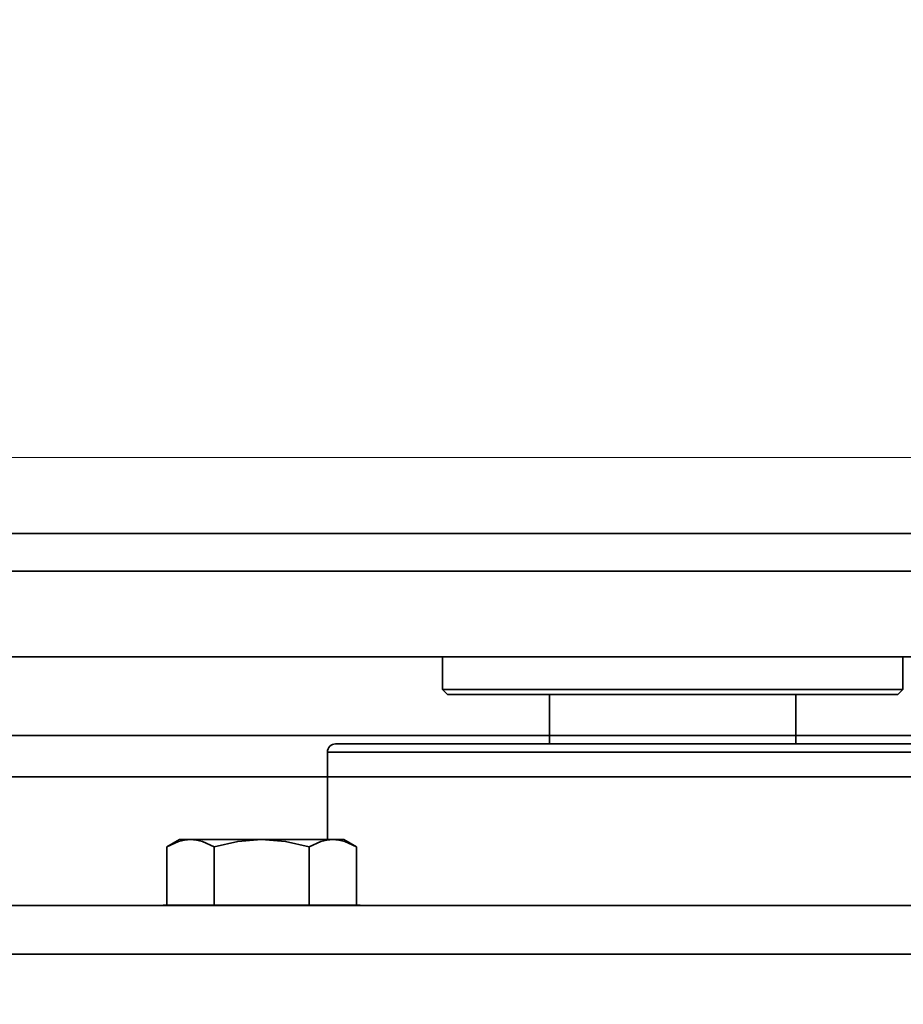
# Model space of a CAD drawing. Header units: millimetres. Extents: x -1465 to 393277, y -3788 to 454312.
# Tile 64 of 256: x 18781 to 18834, y 11856 to 11916. Entities that reach past the tile are written whole.
import ezdxf

# ---------------------------------------------------------------- set-up
doc = ezdxf.new("R2010")
doc.units = ezdxf.units.MM
doc.header["$XCLIPFRAME"] = 2
for name, color, linetype in [('AHU03-3-42843OBJ', 8, 'Continuous'), ('AHU03-3-44720OBJ', 8, 'Continuous'), ('AHU03-3-68109OBJ', 8, 'Continuous'), ('EC-MTR_250-0_7OBJ', 8, 'Continuous'), ('FLUID-Wy2-INS', 8, 'Continuous'), ('HEX_HEAD_SCR_M6X25OBJ', 8, 'Continuous'), ('PLAIN_WSH_6OBJ', 8, 'Continuous')]:
    doc.layers.add(name, color=color, linetype=linetype)
picture_1 = doc.add_image_def('image1.bmp', size_in_pixel=(951, 911))

msp = doc.modelspace()

# ---------------------------------------------------------------- linework, layer by layer
at = {"color": 8, "linetype": 'Continuous', "lineweight": 35, "ltscale": 100}
for p, q in [((19294.066, 11882.801), (17911.759, 11882.801)), ((17911.759, 11872.801), (19728.759, 11872.801))]:
    msp.add_line(p, q, dxfattribs=at)
at = {"layer": 'AHU03-3-42843OBJ', "color": 8, "linetype": 'Continuous', "lineweight": 35, "ltscale": 100}
for p, q in [((18931.259, 11862.467), (18709.259, 11862.467)), ((18931.259, 11859.517), (18709.259, 11859.517))]:
    msp.add_line(p, q, dxfattribs=at)
at = {"layer": 'AHU03-3-44720OBJ', "color": 8, "linetype": 'Continuous', "lineweight": 35, "ltscale": 100}
for p, q in [((18840.759, 11872.302), (18799.759, 11872.302)), ((18799.259, 11871.802), (18799.259, 11866.484)), ((18841.259, 11871.802), (18799.259, 11871.802))]:
    msp.add_line(p, q, dxfattribs=at)
msp.add_arc((18799.759, 11871.802), 0.5, 90, 180, dxfattribs=at)
at = {"layer": 'AHU03-3-68109OBJ', "color": 8, "linetype": 'Continuous', "lineweight": 35, "ltscale": 100}
for p, q in [((18656.759, 11872.801), (18983.759, 11872.801)), ((18983.259, 11870.301), (18657.259, 11870.301))]:
    msp.add_line(p, q, dxfattribs=at)
at = {"layer": 'EC-MTR_250-0_7OBJ', "color": 8, "linetype": 'Continuous', "lineweight": 35, "ltscale": 100}
for p, q in [((18769.409, 11885.102), (18871.109, 11885.102)), ((18776.909, 11877.602), (18806.259, 11877.602)), ((18806.259, 11875.602), (18806.259, 11877.602)), ((18806.259, 11877.602), (18834.259, 11877.602)), ((18834.259, 11877.602), (18863.609, 11877.602)), ((18834.259, 11875.602), (18834.259, 11877.602)), ((18806.559, 11875.302), (18806.259, 11875.602)), ((18806.259, 11875.602), (18834.259, 11875.602)), ((18806.559, 11875.302), (18812.759, 11875.302)), ((18812.759, 11872.302), (18812.759, 11875.302)), ((18812.759, 11875.302), (18827.759, 11875.302)), ((18827.759, 11875.302), (18833.959, 11875.302)), ((18827.759, 11872.302), (18827.759, 11875.302)), ((18833.959, 11875.302), (18834.259, 11875.602))]:
    msp.add_line(p, q, dxfattribs=at)
at = {"layer": 'FLUID-Wy2-INS', "color": 8, "linetype": 'Continuous', "lineweight": 13, "ltscale": 100}
msp.add_line((17719.948, 11889.719), (19919.948, 11889.719), dxfattribs=at)
at = {"layer": 'HEX_HEAD_SCR_M6X25OBJ', "color": 8, "linetype": 'Continuous', "lineweight": 35, "ltscale": 100}
for p, q in [((18789.486, 11866.038), (18790.259, 11866.484)), ((18800.259, 11866.484), (18790.259, 11866.484)), ((18801.033, 11866.038), (18800.259, 11866.484)), ((18789.486, 11862.484), (18789.486, 11866.038)), ((18792.372, 11862.484), (18792.372, 11866.038)), ((18798.146, 11862.484), (18798.146, 11866.038)), ((18801.033, 11862.484), (18801.033, 11866.038))]:
    msp.add_line(p, q, dxfattribs=at)
at = {"layer": 'HEX_HEAD_SCR_M6X25OBJ', "color": 8, "linetype": 'Continuous', "lineweight": 35, "ltscale": 100, "flags": 128}
for points in [[(18790.929, 11866.484), (18790.563, 11866.453), (18790.199, 11866.364), (18789.486, 11866.038)], [(18792.372, 11866.038), (18791.658, 11866.364), (18791.295, 11866.453), (18790.929, 11866.484)], [(18795.259, 11866.484), (18793.8, 11866.364), (18792.372, 11866.038)], [(18798.146, 11866.038), (18796.718, 11866.364), (18795.259, 11866.484)], [(18799.589, 11866.484), (18799.223, 11866.453), (18798.86, 11866.364), (18798.146, 11866.038)], [(18801.033, 11866.038), (18800.319, 11866.364), (18799.955, 11866.453), (18799.589, 11866.484)]]:
    msp.add_lwpolyline(points, dxfattribs=at)
at = {"layer": 'PLAIN_WSH_6OBJ', "color": 8, "linetype": 'Continuous', "lineweight": 35, "ltscale": 100}
for p, q in [((18789.259, 11862.484), (18789.259, 11862.467)), ((18789.259, 11862.484), (18801.259, 11862.484)), ((18801.259, 11862.484), (18801.259, 11862.467))]:
    msp.add_line(p, q, dxfattribs=at)

# ---------------------------------------------------------------- pictures from other files: only their frames are drawn
at = {"color": 8, "lineweight": 13}
image = msp.add_image(picture_1, insert=(17864.134, 12545.821), size_in_units=(1986.021, 1904.625), rotation=-90, dxfattribs=at)
image.set_boundary_path([(-0.5, -0.5), (950.5, 910.5)])

doc.saveas('drawing.dxf')
